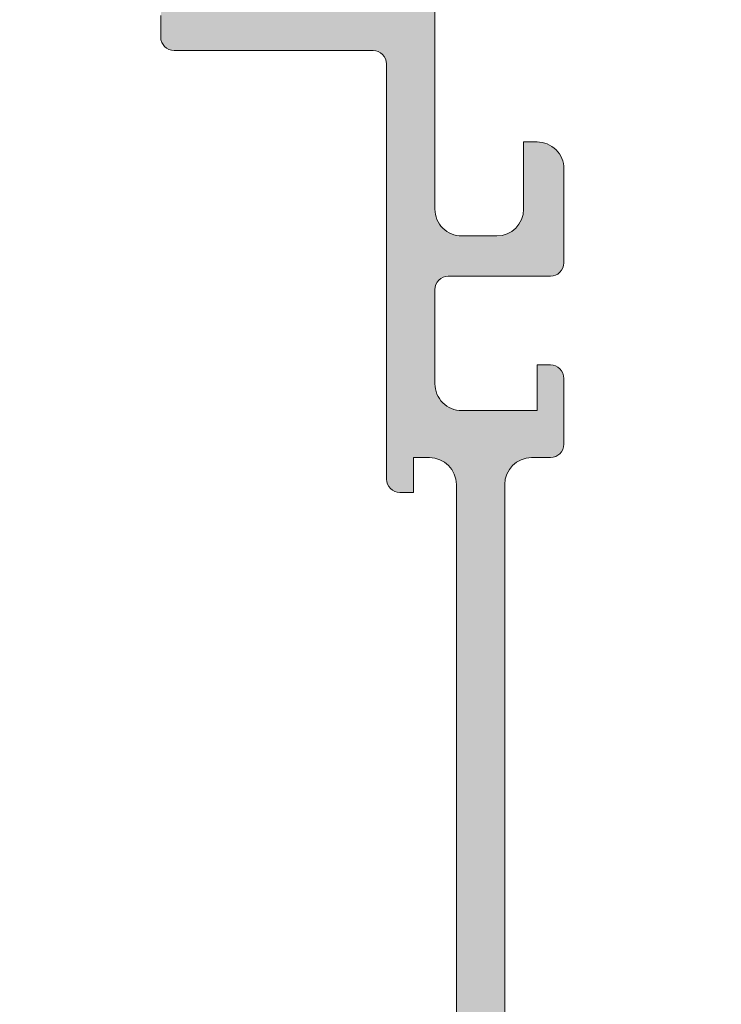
# Model space of a CAD drawing. Header units: metres. Extents: x -1.3 to 9.7, y -0.4 to 3.7.
# Tile 17 of 66: x -0.7107 to -0.6846, y 0.0908 to 0.1274. Entities that reach past the tile are written whole.
import ezdxf

# ---------------------------------------------------------------- set-up
doc = ezdxf.new("R2010")
doc.units = ezdxf.units.M
doc.header["$MEASUREMENT"] = 0
doc.linetypes.add('Wipeout_Contour', pattern=[1, 0, -1])
for name, color, linetype in [('152 - Bemaßung_ Beschriftung.Ausbau', 7, 'Continuous'), ('Neubau_301 - Elemente.Linie', 7, 'Continuous'), ('Neubau_302 - Elemente.Schraffur', 7, 'Continuous')]:
    doc.layers.add(name, color=color, linetype=linetype)
doc.styles.add('ERSTELLTER_STIL_1', font='txt')
doc.dimstyles.new('ERSTELLTER_STIL__2', dxfattribs={"dimtxt": 0.02, "dimasz": 0.01064, "dimexe": 0.18, "dimexo": 0.0625, "dimgap": 0, "dimtad": 1, "dimzin": 0, "dimdsep": 46, "dimtxsty": 'ERSTELLTER_STIL_1', "dimblk": 'ARROWHEAD_2', "dimblk1": 'ARROWHEAD_2', "dimblk2": 'ARROWHEAD_2', "dimcen": 0.09, "dimse1": 1, "dimse2": 1, "dimclrd": 7, "dimclre": 7, "dimclrt": 7, "dimazin": 0, "dimtfac": 1, "dimtdec": 4, "dimtmove": 0, "dimatfit": 3, "dimfxl": 1, "dimtolj": 1, "dimtzin": 0, "dimarcsym": 0})

# ---------------------------------------------------------------- blocks, each defined once
blk = doc.blocks.new('*D10')
at = {"layer": '152 - Bemaßung_ Beschriftung.Ausbau', "color": 7, "linetype": 'Continuous', "lineweight": 5}
for p, q in [((0.8903238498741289, 0.1463773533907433), (0.8903238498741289, 0.1532233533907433)), ((0.8973238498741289, 0.1423359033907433), (0.8833238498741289, 0.1504188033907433)), ((0.9008238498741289, 0.1463773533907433), (0.879823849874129, 0.1463773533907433)), ((0.8903238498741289, 0.06137735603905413), (0.8903238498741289, 0.1463773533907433)), ((0.8833238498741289, 0.06541880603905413), (0.8973238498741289, 0.05733590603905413)), ((0.9008238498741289, 0.06137735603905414), (0.879823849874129, 0.06137735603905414)), ((0.8903238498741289, -0.1036226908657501), (0.8903238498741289, 0.06137735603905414))]:
    blk.add_line(p, q, dxfattribs=at)
at = {"layer": '152 - Bemaßung_ Beschriftung.Ausbau', "color": 7, "lineweight": 5, "insert": (0.8866528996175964, 0.09128030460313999), "char_height": 0.02, "attachment_point": 7, "rotation": 90, "style": 'ERSTELLTER_STIL_1'}
blk.add_mtext('\\A1;{\\pql;\\fArial|b0|i0|c0|p38;8\\fArial|b0|i0|c0|p38;\\A1{\\H.66x;\\S5^  ;}}', dxfattribs=at)
at = {"color": 254, "linetype": 'Wipeout_Contour', "lineweight": 0, "ltscale": 4.19107671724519}
blk.add_wipeout([(0.8900738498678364, 0.08753030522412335), (0.8900738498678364, 0.12022440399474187), (0.8625738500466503, 0.12022440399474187), (0.8625738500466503, 0.08753030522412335)], dxfattribs=at).dxf.layer = '152 - Bemaßung_ Beschriftung.Ausbau'
blk = doc.blocks.new('ARROWHEAD_2')
at = {"color": 0, "linetype": 'Continuous', "lineweight": 0}
for p, q in [((-0.3781315, -0.655), (0.3781315, 0.655)), ((0, 0), (-1, 0))]:
    blk.add_line(p, q, dxfattribs=at)

msp = doc.modelspace()

# ---------------------------------------------------------------- hatches: boundary and pattern name
at = {"layer": 'Neubau_302 - Elemente.Schraffur', "linetype": 'Continuous', "lineweight": 5}
msp.add_hatch(color=7, dxfattribs=at).paths.add_polyline_path([(-0.730467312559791, 0.06417731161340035, 0.4142135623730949), (-0.7299673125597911, 0.06367731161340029), (-0.6975673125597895, 0.06367731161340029, 0.4142135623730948), (-0.6970673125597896, 0.06417731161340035), (-0.6970673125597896, 0.07017731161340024, 0.4142135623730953), (-0.6975673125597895, 0.0706773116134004), (-0.7049673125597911, 0.0706773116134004, -0.4142135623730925), (-0.705467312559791, 0.07117731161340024), (-0.705467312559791, 0.07197731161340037, -0.4142135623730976), (-0.7049673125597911, 0.07247731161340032), (-0.6975673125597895, 0.07247731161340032, 0.4142135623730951), (-0.6970673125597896, 0.07297731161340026), (-0.6970673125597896, 0.08842731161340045, -0.414213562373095), (-0.6965673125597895, 0.08892731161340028), (-0.6960673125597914, 0.08892731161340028), (-0.6960673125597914, 0.08762731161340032), (-0.695467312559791, 0.08762731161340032, 0.4142135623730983), (-0.694467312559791, 0.08862731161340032), (-0.694467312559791, 0.1101273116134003, 0.4142135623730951), (-0.695467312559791, 0.1111273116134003), (-0.6960673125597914, 0.1111273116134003), (-0.6960673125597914, 0.1098273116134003), (-0.6965673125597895, 0.1098273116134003, -0.4142135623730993), (-0.6970673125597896, 0.1103273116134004), (-0.6970673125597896, 0.1257773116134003, 0.4142135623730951), (-0.6975673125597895, 0.1262773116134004), (-0.7049673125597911, 0.1262773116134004, -0.4142135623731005), (-0.705467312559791, 0.1267773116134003), (-0.705467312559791, 0.1275773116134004, -0.4142135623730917), (-0.7049673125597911, 0.1280773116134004), (-0.6975673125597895, 0.1280773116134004, 0.414213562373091), (-0.6970673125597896, 0.1285773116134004), (-0.6970673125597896, 0.1345773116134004, 0.4142135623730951), (-0.6975673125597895, 0.1350773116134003), (-0.7299673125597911, 0.1350773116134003, 0.4142135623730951), (-0.730467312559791, 0.1345773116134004), (-0.730467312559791, 0.1285773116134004, 0.4142135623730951), (-0.7299673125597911, 0.1280773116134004), (-0.7225673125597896, 0.1280773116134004, -0.4142135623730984), (-0.7220673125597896, 0.1275773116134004), (-0.7220673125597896, 0.1267773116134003, -0.4142135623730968), (-0.7225673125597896, 0.1262773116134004), (-0.726967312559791, 0.1262773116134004, 0.4142135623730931), (-0.727467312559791, 0.1257773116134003), (-0.727467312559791, 0.1223773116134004, 0.4142135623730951), (-0.726967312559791, 0.1218773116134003), (-0.7236673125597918, 0.1218773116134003, 0.4142135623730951), (-0.7231673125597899, 0.1223773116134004), (-0.7231673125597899, 0.1225773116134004, -0.4142135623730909), (-0.7226673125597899, 0.1230773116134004), (-0.720467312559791, 0.1230773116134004, -0.4142135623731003), (-0.7202673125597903, 0.1228773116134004), (-0.7202673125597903, 0.1225773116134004, -0.4142135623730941), (-0.7207673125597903, 0.1220773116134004), (-0.7214673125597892, 0.1220773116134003, 0.4142135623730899), (-0.7216673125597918, 0.1218773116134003), (-0.7216673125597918, 0.1200773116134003), (-0.727467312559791, 0.1200773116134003), (-0.727467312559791, 0.1196273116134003), (-0.7289673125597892, 0.1196273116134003), (-0.7289673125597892, 0.1200773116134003), (-0.736967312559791, 0.1200773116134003, -0.4142135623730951), (-0.737467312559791, 0.1205773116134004), (-0.737467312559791, 0.1208773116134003, -0.4142135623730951), (-0.7364673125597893, 0.1218773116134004), (-0.7348673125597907, 0.1218773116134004), (-0.7348673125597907, 0.1213773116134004), (-0.7320316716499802, 0.1218773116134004), (-0.7297673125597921, 0.1218773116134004, 0.414213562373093), (-0.7292673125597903, 0.1223773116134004), (-0.7292673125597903, 0.1257773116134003, 0.4142135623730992), (-0.7297673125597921, 0.1262773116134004), (-0.7320316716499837, 0.1262773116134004), (-0.7348673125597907, 0.1267773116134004), (-0.7348673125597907, 0.1262773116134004), (-0.742967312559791, 0.1262773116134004, -0.4142135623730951), (-0.743467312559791, 0.1267773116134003), (-0.743467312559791, 0.1275773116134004, -0.4142135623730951), (-0.742967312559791, 0.1280773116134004), (-0.7327673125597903, 0.1280773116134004, 0.4142135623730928), (-0.7322673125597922, 0.1285773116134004), (-0.7322673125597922, 0.1345773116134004, 0.4142135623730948), (-0.7327673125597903, 0.1350773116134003), (-0.75216731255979, 0.1350773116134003, 0.4142135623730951), (-0.7526673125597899, 0.1345773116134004), (-0.7526673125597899, 0.1335773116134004, -0.414213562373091), (-0.7531673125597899, 0.1330773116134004), (-0.754467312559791, 0.1330773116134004, -0.4142135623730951), (-0.754967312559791, 0.1335773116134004), (-0.754967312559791, 0.1340773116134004), (-0.7539673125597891, 0.1340773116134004), (-0.7539673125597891, 0.1345773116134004, 0.4142135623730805), (-0.754967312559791, 0.1355773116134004), (-0.7589673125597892, 0.1355773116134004, 0.4142135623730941), (-0.7599673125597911, 0.1345773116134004), (-0.7599673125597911, 0.1340773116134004), (-0.7589673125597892, 0.1340773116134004), (-0.7589673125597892, 0.1335773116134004, -0.4142135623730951), (-0.7594673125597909, 0.1330773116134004), (-0.7607673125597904, 0.1330773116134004, -0.414213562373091), (-0.7612673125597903, 0.1335773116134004), (-0.7612673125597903, 0.1368773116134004, -0.4142135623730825), (-0.7607673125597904, 0.1373773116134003), (-0.6657673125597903, 0.1373773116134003, -0.4142135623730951), (-0.6652673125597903, 0.1368773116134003), (-0.6652673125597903, 0.1323773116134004, -0.4142135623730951), (-0.6657673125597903, 0.1318773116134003), (-0.6670673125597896, 0.1318773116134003, -0.4142135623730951), (-0.6675673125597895, 0.1323773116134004), (-0.6675673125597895, 0.1328773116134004), (-0.6665673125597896, 0.1328773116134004), (-0.6665673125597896, 0.1343773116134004, 0.4142135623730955), (-0.6675673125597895, 0.1353773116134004), (-0.6715673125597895, 0.1353773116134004, 0.4142135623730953), (-0.6725673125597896, 0.1343773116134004), (-0.6725673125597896, 0.1328773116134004), (-0.6715673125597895, 0.1328773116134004), (-0.6715673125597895, 0.1323773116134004, -0.4142135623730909), (-0.6720673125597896, 0.1318773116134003), (-0.6748673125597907, 0.1318773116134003, -0.4744978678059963), (-0.6753572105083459, 0.1324773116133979, -0.4744978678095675), (-0.6748673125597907, 0.1330773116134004), (-0.6743673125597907, 0.1330773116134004, 0.4142135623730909), (-0.6738673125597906, 0.1335773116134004), (-0.6738673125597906, 0.1345773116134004, 0.4142135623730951), (-0.6743673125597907, 0.1350773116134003), (-0.6902673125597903, 0.1350773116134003), (-0.6902673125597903, 0.1339773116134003), (-0.6913673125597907, 0.1328773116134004), (-0.691967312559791, 0.1328773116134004), (-0.691967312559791, 0.1343773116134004, 0.4142135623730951), (-0.692967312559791, 0.1353773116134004), (-0.6942673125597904, 0.1353773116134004, 0.4142135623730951), (-0.6952673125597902, 0.1343773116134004), (-0.6952673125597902, 0.1301773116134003, 0.4000000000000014), (-0.6952673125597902, 0.1291773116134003), (-0.6952673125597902, 0.1203773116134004, 0.4142135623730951), (-0.6942673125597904, 0.1193773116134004), (-0.692967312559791, 0.1193773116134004, 0.4142135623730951), (-0.691967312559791, 0.1203773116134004), (-0.691967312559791, 0.1228773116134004), (-0.6914673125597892, 0.1228773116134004, -0.4142135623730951), (-0.690467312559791, 0.1218773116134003), (-0.690467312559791, 0.1183773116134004, -0.4142135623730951), (-0.690967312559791, 0.1178773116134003), (-0.6947673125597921, 0.1178773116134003, 0.4142135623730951), (-0.6952673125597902, 0.1173773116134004), (-0.6952673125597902, 0.1138773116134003, 0.4142135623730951), (-0.6942673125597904, 0.1128773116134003), (-0.6914673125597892, 0.1128773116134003), (-0.6914673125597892, 0.1145773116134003), (-0.690967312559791, 0.1145773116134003, -0.4142135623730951), (-0.690467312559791, 0.1140773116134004), (-0.690467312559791, 0.1116273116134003, -0.4142135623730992), (-0.690967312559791, 0.1111273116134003), (-0.6916673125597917, 0.1111273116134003, 0.4142135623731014), (-0.69266731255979, 0.1101273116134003), (-0.69266731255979, 0.08862731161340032, 0.4142135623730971), (-0.6916673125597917, 0.08762731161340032), (-0.690967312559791, 0.08762731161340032, -0.414213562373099), (-0.690467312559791, 0.08712731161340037), (-0.690467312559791, 0.08467731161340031, -0.4142135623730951), (-0.690967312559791, 0.08417731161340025), (-0.6914673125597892, 0.08417731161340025), (-0.6914673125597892, 0.08587731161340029), (-0.6942673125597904, 0.08587731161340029, 0.4142135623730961), (-0.6952673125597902, 0.08487731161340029), (-0.6952673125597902, 0.08137731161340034, 0.4142135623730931), (-0.6947673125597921, 0.08087731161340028), (-0.690967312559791, 0.08087731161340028, -0.4142135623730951), (-0.690467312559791, 0.08037731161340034), (-0.690467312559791, 0.07687731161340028, -0.4142135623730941), (-0.6914673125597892, 0.07587731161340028), (-0.691967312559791, 0.07587731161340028), (-0.691967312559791, 0.07837731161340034, 0.4142135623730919), (-0.692967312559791, 0.07937731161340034), (-0.6942673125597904, 0.07937731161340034, 0.4142135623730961), (-0.6952673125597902, 0.07837731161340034), (-0.6952673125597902, 0.0695773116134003, 0.4000000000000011), (-0.6952673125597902, 0.0685773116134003), (-0.6952673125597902, 0.06437731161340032, 0.4142135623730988), (-0.6942673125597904, 0.06337731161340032), (-0.692967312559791, 0.06337731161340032, 0.4142135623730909), (-0.691967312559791, 0.06437731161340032), (-0.691967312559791, 0.06587731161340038), (-0.6913673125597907, 0.06587731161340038), (-0.6902673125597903, 0.06477731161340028), (-0.6902673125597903, 0.06137731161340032), (-0.7317673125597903, 0.06137731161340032, -0.4142135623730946), (-0.7322673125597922, 0.06187731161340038), (-0.7322673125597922, 0.07017731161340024, 0.4142135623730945), (-0.7327673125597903, 0.0706773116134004), (-0.742967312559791, 0.0706773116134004, -0.4142135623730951), (-0.743467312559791, 0.07117731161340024), (-0.743467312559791, 0.07197731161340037, -0.4142135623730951), (-0.742967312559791, 0.07247731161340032), (-0.7348673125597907, 0.07247731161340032), (-0.7348673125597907, 0.07197731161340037), (-0.7320316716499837, 0.07247731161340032), (-0.7297673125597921, 0.07247731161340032, 0.4142135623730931), (-0.7292673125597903, 0.07297731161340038), (-0.7292673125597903, 0.07637731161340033, 0.4142135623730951), (-0.7297673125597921, 0.07687731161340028), (-0.7320316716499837, 0.07687731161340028), (-0.7348673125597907, 0.07737731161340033), (-0.7348673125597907, 0.07687731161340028), (-0.7364673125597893, 0.07687731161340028, -0.4142135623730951), (-0.737467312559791, 0.07787731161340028), (-0.737467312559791, 0.07817731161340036, -0.4142135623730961), (-0.736967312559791, 0.0786773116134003), (-0.7289673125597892, 0.0786773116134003), (-0.7289673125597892, 0.07912731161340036), (-0.727467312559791, 0.07912731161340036), (-0.727467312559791, 0.0786773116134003), (-0.7216673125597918, 0.0786773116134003), (-0.7216673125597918, 0.07687731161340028, 0.4142135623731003), (-0.7214673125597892, 0.0766773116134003), (-0.7207673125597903, 0.0766773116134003, -0.4142135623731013), (-0.7202673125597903, 0.07617731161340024), (-0.7202673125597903, 0.07587731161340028, -0.4142135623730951), (-0.720467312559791, 0.07567731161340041), (-0.7226673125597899, 0.07567731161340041, -0.4884838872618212), (-0.7231770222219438, 0.0762792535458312, 0.4732848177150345), (-0.7236673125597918, 0.07687731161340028), (-0.726967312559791, 0.07687731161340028, 0.4142135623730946), (-0.727467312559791, 0.07637731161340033), (-0.727467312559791, 0.07297731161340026, 0.4142135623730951), (-0.726967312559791, 0.07247731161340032), (-0.7225673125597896, 0.07247731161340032, -0.4142135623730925), (-0.7220673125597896, 0.07197731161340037), (-0.7220673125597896, 0.07117731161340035, -0.4142135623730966), (-0.7225673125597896, 0.0706773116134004), (-0.7299673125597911, 0.0706773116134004, 0.4142135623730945), (-0.730467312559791, 0.07017731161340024)])

# ---------------------------------------------------------------- linework, layer by layer
at = {"layer": 'Neubau_301 - Elemente.Linie', "color": 1, "linetype": 'Continuous', "lineweight": 5, "flags": 128}
for points in [[(-0.69266731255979, 0.08862731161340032), (-0.69266731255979, 0.1101273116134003, -0.414213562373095), (-0.6916673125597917, 0.1111273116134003), (-0.690967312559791, 0.1111273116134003, 0.414213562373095), (-0.690467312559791, 0.1116273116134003), (-0.690467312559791, 0.1140773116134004, 0.414213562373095), (-0.690967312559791, 0.1145773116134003), (-0.6914673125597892, 0.1145773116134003), (-0.6914673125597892, 0.1128773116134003), (-0.6942673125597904, 0.1128773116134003, -0.414213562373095), (-0.6952673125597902, 0.1138773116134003), (-0.6952673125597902, 0.1173773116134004, -0.414213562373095), (-0.6947673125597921, 0.1178773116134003), (-0.690967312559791, 0.1178773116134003, 0.414213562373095), (-0.690467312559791, 0.1183773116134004), (-0.690467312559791, 0.1218773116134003, 0.414213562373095), (-0.6914673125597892, 0.1228773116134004), (-0.691967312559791, 0.1228773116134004), (-0.691967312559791, 0.1203773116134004, -0.414213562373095), (-0.692967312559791, 0.1193773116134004), (-0.6942673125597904, 0.1193773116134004, -0.414213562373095), (-0.6952673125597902, 0.1203773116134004), (-0.6952673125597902, 0.1291773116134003, -0.4000000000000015)], [(-0.705467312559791, 0.1275773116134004), (-0.705467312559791, 0.1267773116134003, 0.4142135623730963), (-0.7049673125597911, 0.1262773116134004), (-0.6975673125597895, 0.1262773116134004, -0.414213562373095), (-0.6970673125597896, 0.1257773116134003), (-0.6970673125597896, 0.1103273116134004, 0.414213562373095), (-0.6965673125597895, 0.1098273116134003), (-0.6960673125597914, 0.1098273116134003), (-0.6960673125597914, 0.1111273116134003), (-0.695467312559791, 0.1111273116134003, -0.414213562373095), (-0.694467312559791, 0.1101273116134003), (-0.694467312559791, 0.08862731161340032)]]:
    msp.add_lwpolyline(points, format="xyb", dxfattribs=at)

# ---------------------------------------------------------------- next in the draw order: dimensions: what is measured, and where the dimension line sits
at = {"layer": '152 - Bemaßung_ Beschriftung.Ausbau', "color": 7, "linetype": 'Continuous', "lineweight": 5}
dim = msp.add_linear_dim(base=(0.8903238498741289, 0.1463773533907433), p1=(-0.7882562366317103, 0.06137735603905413), p2=(-0.8632672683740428, 0.1463773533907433), angle=90, dimstyle='ERSTELLTER_STIL__2', dxfattribs=at)
dim.commit()
dim.dimension.update_dxf_attribs({"geometry": '*D10', "text_midpoint": (0.8763238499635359, 0.1259156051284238), "dimtype": 160, "text_rotation": 90})

doc.saveas('drawing.dxf')
